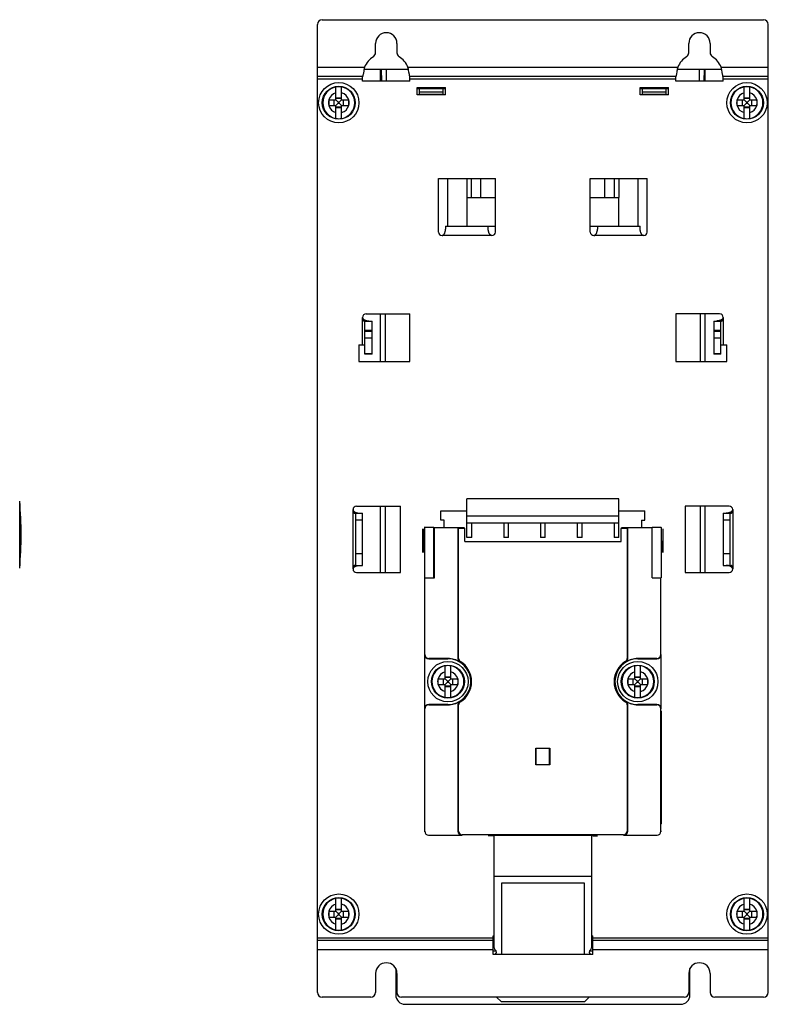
# Model space of a CAD drawing. Header units: millimetres. Extents: x 1231 to 1902, y -156 to 506.
# Tile 46 of 46: x 1744 to 1902, y 68 to 276. Entities that reach past the tile are written whole.
import ezdxf

# ---------------------------------------------------------------- set-up
doc = ezdxf.new("R2010")
doc.units = ezdxf.units.MM
doc.header["$LTSCALE"] = 30.734
doc.layers.get('0').update_dxf_attribs({"linetype": 'CONTINUOUS'})

msp = doc.modelspace()

# ---------------------------------------------------------------- linework, layer by layer
for p, q in [((1806.55, 70.9), (1806.55, 274.9)), ((1807.55, 275.9), (1900.55, 275.9)), ((1901.55, 70.9), (1901.55, 274.9)), ((1818.8, 268.94), (1818.8, 270.9)), ((1823.3, 270.9), (1823.3, 268.94)), ((1884.8, 268.94), (1884.8, 270.9)), ((1889.3, 270.9), (1889.3, 268.94)), ((1806.55, 265.9), (1816.47, 265.9)), ((1825.63, 265.9), (1882.47, 265.9)), ((1891.63, 265.9), (1901.55, 265.9)), ((1816.07, 263.9), (1806.55, 263.9)), ((1816.05, 262.97), (1816.05, 263.9)), ((1819.85, 265.4), (1816.37, 265.4)), ((1819.85, 262.97), (1819.85, 265.4)), ((1820.05, 265.4), (1819.85, 265.4)), ((1819.85, 264.22), (1820.09, 264.22)), ((1819.85, 264.19), (1820.09, 264.19)), ((1820.14, 262.97), (1820.05, 265.4)), ((1825.73, 265.4), (1820.05, 265.4)), ((1821.05, 265.4), (1821.05, 262.97)), ((1882.07, 263.9), (1826.03, 263.9)), ((1826.05, 262.97), (1826.05, 263.9)), ((1882.05, 262.97), (1882.05, 263.9)), ((1888.05, 265.4), (1882.37, 265.4)), ((1887.05, 262.97), (1887.05, 265.4)), ((1888.05, 265.4), (1887.97, 262.97)), ((1888.01, 264.22), (1888.25, 264.22)), ((1888.01, 264.19), (1888.25, 264.19)), ((1888.25, 265.4), (1888.05, 265.4)), ((1888.25, 262.97), (1888.25, 265.4)), ((1891.73, 265.4), (1888.25, 265.4)), ((1901.55, 263.9), (1892.03, 263.9)), ((1892.05, 262.97), (1892.05, 263.9)), ((1816.05, 263.4), (1806.55, 263.4)), ((1810.45, 259), (1810.45, 261.72)), ((1811.65, 259), (1811.65, 261.72)), ((1826.05, 262.97), (1816.05, 262.97)), ((1882.05, 263.4), (1826.05, 263.4)), ((1827.55, 260.1), (1827.55, 261.6)), ((1827.55, 261.6), (1833.55, 261.6)), ((1833.55, 260.1), (1833.55, 261.6)), ((1874.55, 260.1), (1874.55, 261.6)), ((1874.55, 261.6), (1880.55, 261.6)), ((1880.55, 260.1), (1880.55, 261.6)), ((1892.05, 262.97), (1882.05, 262.97)), ((1901.55, 263.4), (1892.05, 263.4)), ((1896.45, 259), (1896.45, 261.72)), ((1897.65, 259), (1897.65, 261.72)), ((1810.45, 259.42), (1811.65, 259.42)), ((1827.55, 261.4), (1833.55, 261.4)), ((1833.55, 260.1), (1827.55, 260.1)), ((1828.05, 260.2), (1828.05, 261.4)), ((1833.05, 260.6), (1828.05, 260.6)), ((1828.05, 260.2), (1833.05, 260.2)), ((1832.87, 260.21), (1832.87, 260.1)), ((1833.05, 260.2), (1833.05, 261.4)), ((1874.55, 261.4), (1880.55, 261.4)), ((1880.55, 260.1), (1874.55, 260.1)), ((1875.05, 260.2), (1875.05, 261.4)), ((1880.05, 260.6), (1875.05, 260.6)), ((1875.05, 260.2), (1880.05, 260.2)), ((1875.24, 260.1), (1875.23, 260.21)), ((1880.05, 260.2), (1880.05, 261.4)), ((1896.45, 259.42), (1897.65, 259.42)), ((1808.93, 259), (1808.93, 257.8)), ((1808.93, 259), (1810.45, 259)), ((1808.93, 257.8), (1810.45, 257.8)), ((1810.11, 257.8), (1810.11, 259)), ((1810.45, 259.35), (1811.65, 259.35)), ((1810.45, 259), (1810.94, 258.51)), ((1810.45, 257.8), (1810.94, 258.29)), ((1810.45, 255.09), (1810.45, 257.8)), ((1811.65, 257.46), (1810.45, 257.46)), ((1810.45, 257.38), (1811.65, 257.38)), ((1810.94, 258.51), (1810.94, 258.29)), ((1811.16, 258.51), (1810.94, 258.51)), ((1810.94, 258.29), (1811.16, 258.29)), ((1811.65, 259), (1811.16, 258.51)), ((1811.16, 258.29), (1811.16, 258.51)), ((1811.65, 257.8), (1811.16, 258.29)), ((1811.65, 259), (1813.17, 259)), ((1811.65, 255.09), (1811.65, 257.8)), ((1811.65, 257.8), (1813.17, 257.8)), ((1812, 259), (1812, 257.8)), ((1813.17, 257.8), (1813.17, 259)), ((1894.93, 259), (1894.93, 257.8)), ((1894.93, 259), (1896.45, 259)), ((1894.93, 257.8), (1896.45, 257.8)), ((1896.11, 257.8), (1896.11, 259)), ((1896.45, 259.35), (1897.65, 259.35)), ((1896.45, 259), (1896.94, 258.51)), ((1896.45, 257.8), (1896.94, 258.29)), ((1896.45, 255.09), (1896.45, 257.8)), ((1897.65, 257.46), (1896.45, 257.46)), ((1896.45, 257.38), (1897.65, 257.38)), ((1896.94, 258.51), (1896.94, 258.29)), ((1897.16, 258.51), (1896.94, 258.51)), ((1896.94, 258.29), (1897.16, 258.29)), ((1897.65, 259), (1897.16, 258.51)), ((1897.16, 258.29), (1897.16, 258.51)), ((1897.65, 257.8), (1897.16, 258.29)), ((1897.65, 259), (1899.17, 259)), ((1897.65, 255.09), (1897.65, 257.8)), ((1897.65, 257.8), (1899.17, 257.8)), ((1898, 259), (1898, 257.8)), ((1899.17, 257.8), (1899.17, 259)), ((1832.05, 231.15), (1832.05, 242.4)), ((1832.05, 242.4), (1844.05, 242.4)), ((1834.05, 232.4), (1834.05, 242.4)), ((1838.05, 242.4), (1838.05, 238.4)), ((1838.98, 238.4), (1838.98, 242.4)), ((1840.98, 238.4), (1840.98, 242.4)), ((1844.05, 231.15), (1844.05, 242.4)), ((1864.05, 231.15), (1864.05, 242.4)), ((1864.05, 242.4), (1876.05, 242.4)), ((1867.12, 238.4), (1867.12, 242.4)), ((1869.12, 238.4), (1869.12, 242.4)), ((1870.05, 242.4), (1870.05, 238.4)), ((1874.05, 242.4), (1874.05, 232.4)), ((1876.05, 231.15), (1876.05, 242.4)), ((1838.05, 238.4), (1838.05, 232.4)), ((1838.05, 238.4), (1844.05, 238.4)), ((1864.05, 238.4), (1870.05, 238.4)), ((1870.05, 232.4), (1870.05, 238.4)), ((1833.55, 232.4), (1833.55, 231.79)), ((1833.55, 232.4), (1842.55, 232.4)), ((1842.55, 231.79), (1842.55, 232.4)), ((1842.55, 232.4), (1844.05, 232.4)), ((1864.05, 232.4), (1865.55, 232.4)), ((1865.55, 232.4), (1865.55, 231.79)), ((1865.55, 232.4), (1874.55, 232.4)), ((1874.55, 231.79), (1874.55, 232.4)), ((1843.3, 230.4), (1832.8, 230.4)), ((1875.3, 230.4), (1864.8, 230.4)), ((1816.8, 213.9), (1826.05, 213.9)), ((1819.85, 203.9), (1819.85, 213.9)), ((1820.85, 213.9), (1820.85, 203.9)), ((1826, 203.9), (1826, 213.9)), ((1826.05, 203.9), (1826.05, 213.9)), ((1882.05, 213.9), (1882.05, 203.9)), ((1891.3, 213.9), (1882.05, 213.9)), ((1882.1, 213.9), (1882.1, 203.9)), ((1887.25, 203.9), (1887.25, 213.9)), ((1888.25, 203.9), (1888.25, 213.9)), ((1816.05, 207.4), (1816.05, 213.15)), ((1816.4, 212.4), (1818.05, 212.4)), ((1816.55, 205.4), (1816.55, 212.4)), ((1818.05, 205.4), (1818.05, 212.4)), ((1890.05, 212.4), (1890.05, 205.4)), ((1890.05, 212.4), (1891.7, 212.4)), ((1891.55, 205.4), (1891.55, 212.4)), ((1892.05, 213.15), (1892.05, 207.4)), ((1818.05, 210.4), (1816.55, 210.4)), ((1816.55, 210.23), (1818.05, 210.23)), ((1891.55, 210.4), (1890.05, 210.4)), ((1890.05, 210.23), (1891.55, 210.23)), ((1818.05, 208.82), (1816.55, 208.82)), ((1891.55, 208.82), (1890.05, 208.82)), ((1815.29, 207.4), (1815.29, 203.9)), ((1815.29, 207.4), (1816.55, 207.4)), ((1816.55, 205.55), (1818.05, 205.55)), ((1890.05, 205.55), (1891.55, 205.55)), ((1891.55, 207.4), (1892.82, 207.4)), ((1892.82, 203.9), (1892.82, 207.4)), ((1815.29, 203.9), (1826.05, 203.9)), ((1818.05, 205.4), (1816.55, 205.4)), ((1882.05, 203.9), (1892.82, 203.9)), ((1891.55, 205.4), (1890.05, 205.4)), ((1743.82, 160.32), (1743.82, 174.45)), ((1838.05, 166.77), (1838.05, 174.9)), ((1870.05, 174.9), (1838.05, 174.9)), ((1870.05, 166.77), (1870.05, 174.9)), ((1814.05, 160.15), (1814.05, 172.65)), ((1814.8, 173.4), (1824.05, 173.4)), ((1819.85, 159.4), (1819.85, 173.4)), ((1820.85, 173.4), (1820.85, 159.4)), ((1824.05, 159.4), (1824.05, 173.4)), ((1832.55, 170.4), (1832.55, 172.4)), ((1832.55, 172.4), (1838.05, 172.4)), ((1870.05, 172.4), (1875.55, 172.4)), ((1875.55, 170.4), (1875.55, 172.4)), ((1893.3, 173.4), (1884.05, 173.4)), ((1884.05, 173.4), (1884.05, 159.4)), ((1887.25, 159.4), (1887.25, 173.4)), ((1888.25, 159.4), (1888.25, 173.4)), ((1894.05, 172.65), (1894.05, 160.15)), ((1814.4, 171.9), (1816.05, 171.9)), ((1814.55, 171.9), (1814.55, 160.9)), ((1816.05, 170.43), (1814.55, 170.43)), ((1816.05, 160.9), (1816.05, 171.9)), ((1833.25, 170.4), (1832.55, 170.4)), ((1833.25, 168.84), (1833.25, 170.4)), ((1870.05, 171.3), (1838.05, 171.3)), ((1874.85, 170.4), (1875.55, 170.4)), ((1874.85, 170.4), (1874.85, 168.84)), ((1892.05, 171.9), (1893.7, 171.9)), ((1892.05, 171.9), (1892.05, 160.9)), ((1893.55, 170.43), (1892.05, 170.43)), ((1893.55, 160.9), (1893.55, 171.9)), ((1828.75, 163.6), (1828.75, 168.6)), ((1829.1, 168.85), (1829.05, 168.9)), ((1829.05, 165.9), (1829.05, 168.6)), ((1829.1, 168.85), (1829.1, 158.25)), ((1831.1, 168.85), (1829.1, 168.85)), ((1831.1, 158.25), (1831.1, 168.85)), ((1831.17, 168.79), (1831.1, 168.85)), ((1831.17, 168.79), (1831.17, 158.18)), ((1836.17, 168.79), (1831.17, 168.79)), ((1832.3, 168.84), (1832.3, 168.9)), ((1837.49, 168.84), (1832.3, 168.84)), ((1836.17, 141.31), (1836.17, 168.79)), ((1836.17, 168.79), (1836.3, 168.66)), ((1836.3, 141.31), (1836.3, 168.66)), ((1837.58, 168.66), (1836.3, 168.66)), ((1837.58, 168.66), (1837.49, 168.84)), ((1837.58, 165.9), (1837.58, 168.66)), ((1838.05, 169.9), (1870.05, 169.9)), ((1839.05, 166.77), (1839.05, 169.9)), ((1845.8, 169.9), (1845.8, 166.77)), ((1846.8, 166.77), (1846.8, 169.9)), ((1853.55, 169.9), (1853.55, 166.77)), ((1854.55, 166.77), (1854.55, 169.9)), ((1861.3, 169.9), (1861.3, 166.77)), ((1862.3, 166.77), (1862.3, 169.9)), ((1869.05, 169.9), (1869.05, 166.77)), ((1870.52, 168.66), (1870.61, 168.84)), ((1871.81, 168.66), (1870.52, 168.66)), ((1870.52, 165.9), (1870.52, 168.66)), ((1875.8, 168.84), (1870.61, 168.84)), ((1871.94, 168.79), (1871.81, 168.66)), ((1871.81, 168.66), (1871.81, 141.31)), ((1877.05, 168.79), (1871.94, 168.79)), ((1871.94, 141.31), (1871.94, 168.79)), ((1875.8, 168.9), (1875.8, 168.84)), ((1879, 168.85), (1877.05, 168.85)), ((1877.05, 158.3), (1877.05, 168.85)), ((1879, 168.85), (1879.05, 168.9)), ((1879, 168.85), (1879, 158.3)), ((1879.05, 165.9), (1879.05, 168.6)), ((1879.35, 168.6), (1879.35, 163.6)), ((1839.05, 166.77), (1838.05, 166.77)), ((1846.8, 166.77), (1845.8, 166.77)), ((1854.55, 166.77), (1853.55, 166.77)), ((1862.3, 166.77), (1861.3, 166.77)), ((1870.05, 166.77), (1869.05, 166.77)), ((1828.94, 165.9), (1828.94, 163.6)), ((1829.05, 165.9), (1828.94, 165.9)), ((1837.58, 165.9), (1870.52, 165.9)), ((1879.16, 165.9), (1879.05, 165.9)), ((1879.16, 165.9), (1879.16, 163.6)), ((1814.55, 163.43), (1816.05, 163.43)), ((1828.99, 163.9), (1828.99, 163.6)), ((1828.99, 163.9), (1829.05, 163.9)), ((1829.05, 163.6), (1829.05, 163.9)), ((1879.05, 163.9), (1879.11, 163.9)), ((1879.05, 163.6), (1879.05, 163.9)), ((1879.11, 163.6), (1879.11, 163.9)), ((1892.05, 163.43), (1893.55, 163.43)), ((1814.4, 160.9), (1816.05, 160.9)), ((1892.05, 160.9), (1893.7, 160.9)), ((1814.8, 159.4), (1824.05, 159.4)), ((1829.1, 158.25), (1829.17, 158.18)), ((1829.1, 158.25), (1831.1, 158.25)), ((1829.17, 142.15), (1829.17, 158.18)), ((1831.17, 158.18), (1829.17, 158.18)), ((1831.1, 158.25), (1831.17, 158.18)), ((1877.05, 158.3), (1879, 158.3)), ((1878.94, 142.15), (1878.94, 158.3)), ((1884.05, 159.4), (1893.3, 159.4)), ((1829.12, 142.15), (1829.17, 142.15)), ((1829.12, 142.15), (1829.12, 130.65)), ((1834.05, 141.27), (1830.05, 141.27)), ((1830.05, 141.27), (1830.05, 141.22)), ((1830.05, 141.22), (1834.05, 141.22)), ((1834.05, 141.22), (1834.05, 141.27)), ((1836.17, 141.31), (1836.3, 141.31)), ((1871.81, 141.31), (1871.94, 141.31)), ((1878.05, 141.27), (1874.05, 141.27)), ((1874.05, 141.27), (1874.05, 141.22)), ((1874.05, 141.22), (1878.05, 141.22)), ((1878.05, 141.22), (1878.05, 141.27)), ((1878.94, 142.15), (1878.98, 142.15)), ((1878.98, 130.65), (1878.98, 142.15)), ((1833.45, 137), (1833.45, 139.72)), ((1834.65, 137), (1834.65, 139.72)), ((1836.59, 140.55), (1836.66, 140.66)), ((1871.45, 140.66), (1871.51, 140.55)), ((1873.45, 137), (1873.45, 139.72)), ((1874.65, 137), (1874.65, 139.72)), ((1831.93, 137), (1833.45, 137)), ((1831.93, 137), (1831.93, 135.8)), ((1833.11, 135.8), (1833.11, 137)), ((1833.45, 137.42), (1834.65, 137.42)), ((1833.45, 137.35), (1834.65, 137.35)), ((1833.45, 137), (1833.94, 136.51)), ((1834.65, 137), (1834.16, 136.51)), ((1834.65, 137), (1836.17, 137)), ((1835, 137), (1835, 135.8)), ((1836.17, 135.8), (1836.17, 137)), ((1871.93, 137), (1873.45, 137)), ((1871.93, 137), (1871.93, 135.8)), ((1873.11, 135.8), (1873.11, 137)), ((1873.45, 137.42), (1874.65, 137.42)), ((1873.45, 137.35), (1874.65, 137.35)), ((1873.45, 137), (1873.94, 136.51)), ((1874.65, 137), (1874.16, 136.51)), ((1874.65, 137), (1876.17, 137)), ((1875, 137), (1875, 135.8)), ((1876.17, 135.8), (1876.17, 137)), ((1831.93, 135.8), (1833.45, 135.8)), ((1833.45, 135.8), (1833.94, 136.29)), ((1833.45, 133.09), (1833.45, 135.8)), ((1834.65, 135.46), (1833.45, 135.46)), ((1833.45, 135.38), (1834.65, 135.38)), ((1834.16, 136.51), (1833.94, 136.51)), ((1833.94, 136.51), (1833.94, 136.29)), ((1833.94, 136.29), (1834.16, 136.29)), ((1834.16, 136.29), (1834.16, 136.51)), ((1834.65, 135.8), (1834.16, 136.29)), ((1834.65, 135.8), (1836.17, 135.8)), ((1834.65, 133.09), (1834.65, 135.8)), ((1871.93, 135.8), (1873.45, 135.8)), ((1873.45, 135.8), (1873.94, 136.29)), ((1873.45, 133.09), (1873.45, 135.8)), ((1874.65, 135.46), (1873.45, 135.46)), ((1873.45, 135.38), (1874.65, 135.38)), ((1874.16, 136.51), (1873.94, 136.51)), ((1873.94, 136.51), (1873.94, 136.29)), ((1873.94, 136.29), (1874.16, 136.29)), ((1874.16, 136.29), (1874.16, 136.51)), ((1874.65, 135.8), (1874.16, 136.29)), ((1874.65, 135.8), (1876.17, 135.8)), ((1874.65, 133.09), (1874.65, 135.8)), ((1834.05, 131.58), (1830.05, 131.58)), ((1830.05, 131.58), (1830.05, 131.54)), ((1830.05, 131.54), (1834.05, 131.54)), ((1834.05, 131.54), (1834.05, 131.58)), ((1836.3, 131.5), (1836.17, 131.5)), ((1836.17, 104.9), (1836.17, 131.5)), ((1836.3, 104.9), (1836.3, 131.5)), ((1836.66, 132.14), (1836.59, 132.25)), ((1871.51, 132.25), (1871.45, 132.14)), ((1871.94, 131.5), (1871.81, 131.5)), ((1871.81, 131.5), (1871.81, 104.9)), ((1871.94, 104.9), (1871.94, 131.5)), ((1878.05, 131.58), (1874.05, 131.58)), ((1874.05, 131.58), (1874.05, 131.54)), ((1874.05, 131.54), (1878.05, 131.54)), ((1878.05, 131.54), (1878.05, 131.58)), ((1829.05, 130.15), (1829.11, 130.15)), ((1829.11, 130.15), (1829.11, 106.4)), ((1829.17, 130.65), (1829.12, 130.65)), ((1829.17, 104.9), (1829.17, 130.65)), ((1878.98, 130.65), (1878.94, 130.65)), ((1878.94, 104.9), (1878.94, 130.65)), ((1878.99, 130.15), (1879.05, 130.15)), ((1878.99, 130.15), (1878.99, 106.4)), ((1852.55, 122.4), (1855.55, 122.4)), ((1852.55, 118.9), (1852.55, 122.4)), ((1852.64, 118.9), (1852.64, 122.4)), ((1855.46, 122.24), (1855.55, 122.24)), ((1855.46, 118.9), (1855.46, 122.24)), ((1855.55, 122.4), (1855.55, 118.9)), ((1855.55, 118.9), (1852.55, 118.9)), ((1829.11, 106.4), (1829.05, 106.4)), ((1879.05, 106.4), (1878.99, 106.4)), ((1829.05, 104.9), (1829.17, 104.9)), ((1830.05, 104.02), (1837.05, 104.02)), ((1830.05, 104.02), (1830.05, 103.9)), ((1836.17, 104.9), (1836.3, 104.9)), ((1871.05, 104.15), (1837.05, 104.15)), ((1837.05, 104.15), (1837.05, 104.02)), ((1843.55, 103.94), (1842.55, 103.9)), ((1843.55, 104.02), (1864.55, 104.02)), ((1843.55, 103.94), (1843.55, 104.02)), ((1843.8, 80.27), (1843.8, 104.02)), ((1864.3, 104.02), (1864.3, 80.27)), ((1864.55, 104.02), (1864.55, 103.94)), ((1864.55, 103.94), (1865.55, 103.9)), ((1871.05, 104.02), (1871.05, 104.15)), ((1871.05, 104.02), (1878.05, 104.02)), ((1871.81, 104.9), (1871.94, 104.9)), ((1878.05, 103.9), (1878.05, 104.02)), ((1878.94, 104.9), (1879.05, 104.9)), ((1843.8, 95.4), (1864.3, 95.4)), ((1862.8, 93.9), (1845.3, 93.9)), ((1845.3, 93.9), (1845.3, 78.9)), ((1862.8, 78.9), (1862.8, 93.9)), ((1810.45, 88), (1810.45, 90.72)), ((1811.65, 88), (1811.65, 90.72)), ((1896.45, 88), (1896.45, 90.72)), ((1897.65, 88), (1897.65, 90.72)), ((1808.93, 88), (1810.45, 88)), ((1808.93, 88), (1808.93, 86.8)), ((1810.11, 86.8), (1810.11, 88)), ((1810.45, 88.42), (1811.65, 88.42)), ((1810.45, 88.35), (1811.65, 88.35)), ((1810.45, 88), (1810.94, 87.51)), ((1810.45, 86.8), (1810.94, 87.29)), ((1811.16, 87.51), (1810.94, 87.51)), ((1810.94, 87.51), (1810.94, 87.29)), ((1810.94, 87.29), (1811.16, 87.29)), ((1811.65, 88), (1811.16, 87.51)), ((1811.16, 87.29), (1811.16, 87.51)), ((1811.65, 86.8), (1811.16, 87.29)), ((1811.65, 88), (1813.17, 88)), ((1812, 88), (1812, 86.8)), ((1813.17, 86.8), (1813.17, 88)), ((1894.93, 88), (1896.45, 88)), ((1894.93, 88), (1894.93, 86.8)), ((1896.11, 86.8), (1896.11, 88)), ((1896.45, 88.42), (1897.65, 88.42)), ((1896.45, 88.35), (1897.65, 88.35)), ((1896.45, 88), (1896.94, 87.51)), ((1896.45, 86.8), (1896.94, 87.29)), ((1897.16, 87.51), (1896.94, 87.51)), ((1896.94, 87.51), (1896.94, 87.29)), ((1896.94, 87.29), (1897.16, 87.29)), ((1897.65, 88), (1897.16, 87.51)), ((1897.16, 87.29), (1897.16, 87.51)), ((1897.65, 86.8), (1897.16, 87.29)), ((1897.65, 88), (1899.17, 88)), ((1898, 88), (1898, 86.8)), ((1899.17, 86.8), (1899.17, 88)), ((1808.93, 86.8), (1810.45, 86.8)), ((1810.45, 84.09), (1810.45, 86.8)), ((1811.65, 86.46), (1810.45, 86.46)), ((1810.45, 86.38), (1811.65, 86.38)), ((1811.65, 86.8), (1813.17, 86.8)), ((1811.65, 84.09), (1811.65, 86.8)), ((1894.93, 86.8), (1896.45, 86.8)), ((1896.45, 84.09), (1896.45, 86.8)), ((1897.65, 86.46), (1896.45, 86.46)), ((1896.45, 86.38), (1897.65, 86.38)), ((1897.65, 86.8), (1899.17, 86.8)), ((1897.65, 84.09), (1897.65, 86.8)), ((1806.55, 82.4), (1843.55, 82.4)), ((1806.55, 81.9), (1843.55, 81.9)), ((1843.55, 82.83), (1843.8, 82.83)), ((1843.55, 78.9), (1843.55, 82.83)), ((1864.3, 82.83), (1864.55, 82.83)), ((1864.55, 78.9), (1864.55, 82.83)), ((1864.55, 82.4), (1901.55, 82.4)), ((1864.55, 81.9), (1901.55, 81.9)), ((1843.55, 79.9), (1806.55, 79.9)), ((1843.55, 80.4), (1843.8, 80.4)), ((1844.26, 79.6), (1843.55, 79.6)), ((1864.55, 78.9), (1843.55, 78.9)), ((1864.55, 79.6), (1863.84, 79.6)), ((1864.3, 80.4), (1864.55, 80.4)), ((1901.55, 79.9), (1864.55, 79.9)), ((1818.8, 74.9), (1818.8, 70.9)), ((1823.05, 75.93), (1823.05, 70.4)), ((1823.3, 74.9), (1823.3, 70.9)), ((1884.8, 74.9), (1884.8, 70.9)), ((1885.05, 70.4), (1885.05, 75.93)), ((1889.3, 74.9), (1889.3, 70.9)), ((1817.8, 69.9), (1807.55, 69.9)), ((1883.8, 69.9), (1824.3, 69.9)), ((1845.3, 68.9), (1844.3, 69.9)), ((1862.8, 68.9), (1845.3, 68.9)), ((1863.8, 69.9), (1862.8, 68.9)), ((1900.55, 69.9), (1890.3, 69.9)), ((1825.05, 68.4), (1883.05, 68.4))]:
    msp.add_line(p, q)
for points in [[(1816.47, 265.9), (1816.42, 265.68), (1816.38, 265.46), (1816.34, 265.24), (1816.3, 265.04)], [(1825.76, 265.24), (1825.72, 265.45), (1825.68, 265.68), (1825.63, 265.9)], [(1882.47, 265.9), (1882.42, 265.68), (1882.38, 265.46), (1882.34, 265.24), (1882.3, 265.04)], [(1891.76, 265.24), (1891.72, 265.45), (1891.68, 265.68), (1891.63, 265.9)], [(1816.3, 265.04), (1816.18, 264.34), (1816.15, 264.21), (1816.13, 264.1), (1816.11, 264.01), (1816.1, 263.95), (1816.08, 263.91), (1816.07, 263.9)], [(1825.92, 264.34), (1825.84, 264.84), (1825.76, 265.24)], [(1826.03, 263.9), (1826.02, 263.91), (1826, 263.95), (1825.99, 264.01), (1825.97, 264.1), (1825.95, 264.21), (1825.92, 264.34)], [(1882.3, 265.04), (1882.18, 264.34), (1882.15, 264.21), (1882.13, 264.1), (1882.11, 264.01), (1882.1, 263.95), (1882.08, 263.91), (1882.07, 263.9)], [(1891.92, 264.34), (1891.84, 264.84), (1891.76, 265.24)], [(1892.03, 263.9), (1892.02, 263.91), (1892, 263.95), (1891.99, 264.01), (1891.97, 264.1), (1891.95, 264.21), (1891.92, 264.34)], [(1832.8, 230.4), (1832.83, 230.4), (1832.86, 230.41), (1832.9, 230.41), (1832.93, 230.42), (1832.96, 230.44), (1833, 230.45), (1833.03, 230.47), (1833.06, 230.5), (1833.1, 230.53), (1833.13, 230.56), (1833.17, 230.6), (1833.2, 230.64), (1833.24, 230.69), (1833.27, 230.74), (1833.31, 230.8), (1833.34, 230.86), (1833.37, 230.93), (1833.4, 231), (1833.43, 231.08), (1833.45, 231.16), (1833.48, 231.24), (1833.5, 231.32), (1833.51, 231.41), (1833.53, 231.49), (1833.54, 231.57), (1833.54, 231.64), (1833.55, 231.72), (1833.55, 231.79)], [(1843.3, 230.4), (1843.27, 230.4), (1843.24, 230.41), (1843.21, 230.41), (1843.17, 230.42), (1843.14, 230.44), (1843.11, 230.45), (1843.07, 230.47), (1843.04, 230.5), (1843, 230.53), (1842.97, 230.56), (1842.93, 230.6), (1842.9, 230.64), (1842.86, 230.69), (1842.83, 230.74), (1842.8, 230.8), (1842.76, 230.86), (1842.73, 230.93), (1842.7, 231), (1842.68, 231.08), (1842.65, 231.16), (1842.63, 231.24), (1842.61, 231.32), (1842.59, 231.41), (1842.58, 231.49), (1842.56, 231.57), (1842.56, 231.64), (1842.55, 231.72), (1842.55, 231.79)], [(1864.8, 230.4), (1864.83, 230.4), (1864.86, 230.41), (1864.9, 230.41), (1864.93, 230.42), (1864.96, 230.44), (1865, 230.45), (1865.03, 230.47), (1865.06, 230.5), (1865.1, 230.53), (1865.13, 230.56), (1865.17, 230.6), (1865.2, 230.64), (1865.24, 230.69), (1865.27, 230.74), (1865.31, 230.8), (1865.34, 230.86), (1865.37, 230.93), (1865.4, 231), (1865.43, 231.08), (1865.45, 231.16), (1865.48, 231.24), (1865.5, 231.32), (1865.51, 231.41), (1865.53, 231.49), (1865.54, 231.57), (1865.54, 231.64), (1865.55, 231.72), (1865.55, 231.79)], [(1875.3, 230.4), (1875.27, 230.4), (1875.24, 230.41), (1875.21, 230.41), (1875.17, 230.42), (1875.14, 230.44), (1875.11, 230.45), (1875.07, 230.47), (1875.04, 230.5), (1875, 230.53), (1874.97, 230.56), (1874.93, 230.6), (1874.9, 230.64), (1874.86, 230.69), (1874.83, 230.74), (1874.8, 230.8), (1874.76, 230.86), (1874.73, 230.93), (1874.7, 231), (1874.68, 231.08), (1874.65, 231.16), (1874.63, 231.24), (1874.61, 231.32), (1874.59, 231.41), (1874.58, 231.49), (1874.56, 231.57), (1874.56, 231.64), (1874.55, 231.72), (1874.55, 231.79)], [(1816.05, 213.15), (1816.05, 213.12), (1816.06, 213.09), (1816.06, 213.06), (1816.07, 213.02), (1816.09, 212.99), (1816.1, 212.96), (1816.12, 212.92), (1816.15, 212.89), (1816.18, 212.85), (1816.21, 212.82), (1816.25, 212.78), (1816.29, 212.75), (1816.34, 212.71), (1816.39, 212.68), (1816.45, 212.65), (1816.51, 212.61), (1816.58, 212.58), (1816.65, 212.55), (1816.73, 212.53)], [(1816.05, 213.15), (1816.05, 213.08), (1816.06, 213.02), (1816.06, 212.96), (1816.07, 212.9), (1816.08, 212.85), (1816.1, 212.8), (1816.11, 212.75), (1816.13, 212.71), (1816.14, 212.67), (1816.16, 212.63), (1816.18, 212.59), (1816.19, 212.56), (1816.21, 212.54), (1816.23, 212.51), (1816.25, 212.49), (1816.27, 212.47), (1816.29, 212.45), (1816.3, 212.44), (1816.32, 212.43), (1816.34, 212.42), (1816.35, 212.41), (1816.37, 212.41), (1816.38, 212.4), (1816.4, 212.4)], [(1816.73, 212.53), (1816.81, 212.5), (1816.89, 212.48), (1816.97, 212.46), (1817.05, 212.44), (1817.14, 212.43), (1817.22, 212.42), (1817.29, 212.41), (1817.37, 212.4), (1817.44, 212.4)], [(1891.38, 212.53), (1891.3, 212.5), (1891.21, 212.48), (1891.13, 212.46), (1891.05, 212.44), (1890.97, 212.43), (1890.89, 212.42), (1890.81, 212.41), (1890.73, 212.4), (1890.66, 212.4)], [(1892.05, 213.15), (1892.05, 213.12), (1892.05, 213.09), (1892.04, 213.06), (1892.03, 213.02), (1892.02, 212.99), (1892, 212.96), (1891.98, 212.92), (1891.95, 212.89), (1891.92, 212.85), (1891.89, 212.82), (1891.85, 212.78), (1891.81, 212.75), (1891.76, 212.71), (1891.71, 212.68), (1891.65, 212.65), (1891.59, 212.61), (1891.52, 212.58), (1891.45, 212.55), (1891.38, 212.53)], [(1891.7, 212.4), (1891.72, 212.4), (1891.73, 212.41), (1891.75, 212.41), (1891.76, 212.42), (1891.78, 212.43), (1891.8, 212.44), (1891.82, 212.45), (1891.83, 212.47), (1891.85, 212.49), (1891.87, 212.51), (1891.89, 212.54), (1891.91, 212.56), (1891.93, 212.59), (1891.94, 212.63), (1891.96, 212.67), (1891.98, 212.71), (1891.99, 212.75), (1892, 212.8), (1892.02, 212.85), (1892.03, 212.9), (1892.04, 212.96), (1892.04, 213.02), (1892.05, 213.08), (1892.05, 213.15)], [(1814.05, 172.65), (1814.05, 172.62), (1814.06, 172.59), (1814.06, 172.56), (1814.07, 172.52), (1814.09, 172.49), (1814.1, 172.46), (1814.12, 172.42), (1814.15, 172.39), (1814.18, 172.35), (1814.21, 172.32), (1814.25, 172.28), (1814.29, 172.25), (1814.34, 172.21), (1814.39, 172.18), (1814.45, 172.15), (1814.51, 172.11), (1814.58, 172.08), (1814.65, 172.05), (1814.73, 172.03)], [(1814.05, 172.65), (1814.05, 172.58), (1814.06, 172.52), (1814.06, 172.46), (1814.07, 172.4), (1814.08, 172.35), (1814.1, 172.3), (1814.11, 172.25), (1814.13, 172.21), (1814.14, 172.17), (1814.16, 172.13), (1814.18, 172.09), (1814.19, 172.06), (1814.21, 172.04), (1814.23, 172.01), (1814.25, 171.99), (1814.27, 171.97), (1814.29, 171.95), (1814.3, 171.94), (1814.32, 171.93), (1814.34, 171.92), (1814.35, 171.91), (1814.37, 171.91), (1814.38, 171.9), (1814.4, 171.9)], [(1894.05, 172.65), (1894.05, 172.62), (1894.05, 172.59), (1894.04, 172.56), (1894.03, 172.52), (1894.02, 172.49), (1894, 172.46), (1893.98, 172.42), (1893.95, 172.39), (1893.92, 172.35), (1893.89, 172.32), (1893.85, 172.28), (1893.81, 172.25), (1893.76, 172.21), (1893.71, 172.18), (1893.65, 172.15), (1893.59, 172.11), (1893.52, 172.08), (1893.45, 172.05), (1893.38, 172.03)], [(1893.7, 171.9), (1893.72, 171.9), (1893.73, 171.91), (1893.75, 171.91), (1893.76, 171.92), (1893.78, 171.93), (1893.8, 171.94), (1893.82, 171.95), (1893.83, 171.97), (1893.85, 171.99), (1893.87, 172.01), (1893.89, 172.04), (1893.91, 172.06), (1893.93, 172.09), (1893.94, 172.13), (1893.96, 172.17), (1893.98, 172.21), (1893.99, 172.25), (1894, 172.3), (1894.02, 172.35), (1894.03, 172.4), (1894.04, 172.46), (1894.04, 172.52), (1894.05, 172.58), (1894.05, 172.65)], [(1814.73, 172.03), (1814.81, 172), (1814.89, 171.98), (1814.97, 171.96), (1815.05, 171.94), (1815.14, 171.93), (1815.22, 171.92), (1815.29, 171.91), (1815.37, 171.9), (1815.44, 171.9)], [(1893.38, 172.03), (1893.3, 172), (1893.21, 171.98), (1893.13, 171.96), (1893.05, 171.94), (1892.97, 171.93), (1892.89, 171.92), (1892.81, 171.91), (1892.73, 171.9), (1892.66, 171.9)], [(1814.4, 160.9), (1814.38, 160.9), (1814.37, 160.9), (1814.35, 160.89), (1814.34, 160.89), (1814.32, 160.88), (1814.3, 160.86), (1814.29, 160.85), (1814.27, 160.83), (1814.25, 160.81), (1814.23, 160.79), (1814.21, 160.77), (1814.19, 160.74), (1814.18, 160.71), (1814.16, 160.67), (1814.14, 160.64), (1814.13, 160.6), (1814.11, 160.55), (1814.1, 160.51), (1814.08, 160.46), (1814.07, 160.4), (1814.06, 160.35), (1814.06, 160.29), (1814.05, 160.22), (1814.05, 160.15)], [(1814.05, 160.15), (1814.05, 160.18), (1814.06, 160.21), (1814.06, 160.25), (1814.07, 160.28), (1814.09, 160.31), (1814.1, 160.35), (1814.12, 160.38), (1814.15, 160.41), (1814.18, 160.45), (1814.21, 160.49), (1814.25, 160.52), (1814.29, 160.56), (1814.34, 160.59), (1814.39, 160.62), (1814.45, 160.66), (1814.51, 160.69), (1814.58, 160.72), (1814.65, 160.75), (1814.73, 160.78)], [(1814.73, 160.78), (1814.81, 160.8), (1814.89, 160.83), (1814.97, 160.85), (1815.05, 160.86), (1815.14, 160.88), (1815.22, 160.89), (1815.29, 160.9), (1815.37, 160.9), (1815.44, 160.9)], [(1893.38, 160.78), (1893.3, 160.8), (1893.21, 160.83), (1893.13, 160.85), (1893.05, 160.86), (1892.97, 160.88), (1892.89, 160.89), (1892.81, 160.9), (1892.73, 160.9), (1892.66, 160.9)], [(1894.05, 160.15), (1894.05, 160.18), (1894.05, 160.21), (1894.04, 160.25), (1894.03, 160.28), (1894.02, 160.31), (1894, 160.35), (1893.98, 160.38), (1893.95, 160.41), (1893.92, 160.45), (1893.89, 160.49), (1893.85, 160.52), (1893.81, 160.56), (1893.76, 160.59), (1893.71, 160.62), (1893.65, 160.66), (1893.59, 160.69), (1893.53, 160.72), (1893.45, 160.75), (1893.38, 160.78)], [(1894.05, 160.15), (1894.05, 160.22), (1894.04, 160.29), (1894.04, 160.35), (1894.03, 160.4), (1894.02, 160.46), (1894, 160.51), (1893.99, 160.55), (1893.98, 160.6), (1893.96, 160.64), (1893.94, 160.67), (1893.93, 160.71), (1893.91, 160.74), (1893.89, 160.77), (1893.87, 160.79), (1893.85, 160.81), (1893.83, 160.83), (1893.82, 160.85), (1893.8, 160.86), (1893.78, 160.88), (1893.76, 160.89), (1893.75, 160.89), (1893.73, 160.9), (1893.72, 160.9), (1893.7, 160.9)]]:
    msp.add_lwpolyline(points)
for centre, radius in [((1811.05, 258.4), 4.25), ((1811.05, 258.4), 3.48), ((1897.05, 258.4), 4.25), ((1897.05, 258.4), 3.48), ((1834.05, 136.4), 4.25), ((1834.05, 136.4), 3.48), ((1874.05, 136.4), 4.25), ((1874.05, 136.4), 3.48), ((1811.05, 87.4), 4.25), ((1897.05, 87.4), 4.25), ((1811.05, 87.4), 3.48), ((1897.05, 87.4), 3.48)]:
    msp.add_circle(centre, radius)
for centre, radius, start, end in [((1807.55, 274.9), 1, 90, 180), ((1900.55, 274.9), 1, 0, 90), ((1821.05, 270.9), 2.25, 0, 180), ((1887.05, 270.9), 2.25, 0, 180), ((1821.05, 263.9), 5, 122.7972, 156.4218), ((1817.8, 268.94), 1, 302.7972, 360), ((1824.3, 268.94), 1, 180, 237.2028), ((1821.05, 263.9), 5, 23.5782, 57.2028), ((1887.05, 263.9), 5, 122.7972, 156.4218), ((1883.8, 268.94), 1, 302.7972, 360), ((1890.3, 268.94), 1, 180, 237.2028), ((1887.05, 263.9), 5, 23.5782, 57.2028), ((1811.05, 258.4), 3.37, 100.2595, 259.7405), ((1811.05, 258.4), 3.37, 79.7405, 100.2595), ((1811.05, 258.4), 3.37, 280.2595, 79.7405), ((1897.05, 258.4), 3.37, 100.2595, 259.7405), ((1897.05, 258.4), 3.37, 79.7405, 100.2595), ((1897.05, 258.4), 3.37, 280.2595, 79.7405), ((1811.05, 258.4), 2.17, 106.029, 163.971), ((1811.05, 258.4), 2.17, 16.029, 73.971), ((1897.05, 258.4), 2.17, 106.029, 163.971), ((1897.05, 258.4), 2.17, 16.029, 73.971), ((1811.05, 258.4), 2.17, 167.325, 192.675), ((1811.05, 258.4), 2.17, 196.029, 253.971), ((1811.05, 258.4), 2.17, 286.029, 343.971), ((1811.05, 258.4), 2.17, 347.325, 12.675), ((1897.05, 258.4), 2.17, 167.325, 192.675), ((1897.05, 258.4), 2.17, 196.029, 253.971), ((1897.05, 258.4), 2.17, 286.029, 343.971), ((1897.05, 258.4), 2.17, 347.325, 12.675), ((1811.05, 258.4), 3.37, 259.7405, 280.2595), ((1897.05, 258.4), 3.37, 259.7405, 280.2595), ((1832.8, 231.15), 0.75, 180, 270), ((1843.3, 231.15), 0.75, 270, 360), ((1864.8, 231.15), 0.75, 180, 270), ((1875.3, 231.15), 0.75, 270, 360), ((1816.8, 213.15), 0.75, 90, 180), ((1891.3, 213.15), 0.75, 0, 90), ((1665.15, 167.38), 78.98, 354.8674, 5.1326), ((1814.8, 172.65), 0.75, 90, 180), ((1893.3, 172.65), 0.75, 0, 90), ((1814.8, 160.15), 0.75, 180, 270), ((1893.3, 160.15), 0.75, 270, 360), ((1830.05, 142.15), 0.93, 180, 270), ((1830.05, 142.15), 0.885, 180, 270), ((1834.05, 136.4), 4.87, 58.551, 90), ((1834.05, 136.4), 4.82, 270, 90), ((1837.05, 141.31), 0.885, 180, 238.551), ((1837.05, 141.31), 0.756, 180, 238.5509), ((1874.05, 136.4), 4.82, 90, 270), ((1871.05, 141.31), 0.756, 301.449, 360), ((1871.05, 141.31), 0.885, 301.449, 360), ((1874.05, 136.4), 4.87, 90, 121.449), ((1878.05, 142.15), 0.93, 270, 360), ((1878.05, 142.15), 0.885, 270, 360), ((1834.05, 136.4), 3.37, 100.2595, 259.7405), ((1834.05, 136.4), 3.37, 79.7405, 100.2595), ((1834.05, 136.4), 3.37, 280.2595, 79.7405), ((1834.05, 136.4), 4.99, 301.449, 58.551), ((1874.05, 136.4), 4.99, 121.449, 238.551), ((1874.05, 136.4), 3.37, 100.2595, 259.7405), ((1874.05, 136.4), 3.37, 79.7405, 100.2595), ((1874.05, 136.4), 3.37, 280.2595, 79.7405), ((1834.05, 136.4), 2.17, 106.029, 163.971), ((1834.05, 136.4), 2.17, 16.029, 73.971), ((1874.05, 136.4), 2.17, 106.029, 163.971), ((1874.05, 136.4), 2.17, 16.029, 73.971), ((1834.05, 136.4), 2.17, 167.325, 192.675), ((1834.05, 136.4), 2.17, 196.029, 253.971), ((1834.05, 136.4), 2.17, 286.029, 343.971), ((1834.05, 136.4), 2.17, 347.325, 12.675), ((1874.05, 136.4), 2.17, 167.325, 192.675), ((1874.05, 136.4), 2.17, 196.029, 253.971), ((1874.05, 136.4), 2.17, 286.029, 343.971), ((1874.05, 136.4), 2.17, 347.325, 12.675), ((1834.05, 136.4), 3.37, 259.7405, 280.2595), ((1874.05, 136.4), 3.37, 259.7405, 280.2595), ((1830.05, 130.65), 0.93, 90, 180), ((1830.05, 130.65), 0.885, 90, 180), ((1834.05, 136.4), 4.87, 270, 301.449), ((1837.05, 131.5), 0.885, 121.449, 180), ((1837.05, 131.5), 0.756, 121.449, 180), ((1871.05, 131.5), 0.756, 0, 58.5509), ((1871.05, 131.5), 0.885, 0, 58.551), ((1874.05, 136.4), 4.87, 238.551, 270), ((1878.05, 130.65), 0.93, 0, 90), ((1878.05, 130.65), 0.885, 0, 90), ((1830.05, 104.9), 0.885, 180, 270), ((1837.05, 104.9), 0.885, 180, 270), ((1837.05, 104.9), 0.756, 180, 270), ((1871.05, 104.9), 0.885, 270, 360), ((1871.05, 104.9), 0.756, 270, 360), ((1878.05, 104.9), 0.885, 270, 360), ((1811.05, 87.4), 3.37, 100.2595, 259.7405), ((1811.05, 87.4), 2.17, 106.029, 163.971), ((1811.05, 87.4), 3.37, 79.7405, 100.2595), ((1811.05, 87.4), 3.37, 280.2595, 79.7405), ((1811.05, 87.4), 2.17, 16.029, 73.971), ((1897.05, 87.4), 3.37, 100.2595, 259.7405), ((1897.05, 87.4), 2.17, 106.029, 163.971), ((1897.05, 87.4), 3.37, 79.7405, 100.2595), ((1897.05, 87.4), 3.37, 280.2595, 79.7405), ((1897.05, 87.4), 2.17, 16.029, 73.971), ((1811.05, 87.4), 2.17, 167.325, 192.675), ((1811.05, 87.4), 2.17, 347.325, 12.675), ((1897.05, 87.4), 2.17, 167.325, 192.675), ((1897.05, 87.4), 2.17, 347.325, 12.675), ((1811.05, 87.4), 2.17, 196.029, 253.971), ((1811.05, 87.4), 2.17, 286.029, 343.971), ((1897.05, 87.4), 2.17, 196.029, 253.971), ((1897.05, 87.4), 2.17, 286.029, 343.971), ((1811.05, 87.4), 3.37, 259.7405, 280.2595), ((1897.05, 87.4), 3.37, 259.7405, 280.2595), ((1844.3, 80.27), 0.5, 180, 240), ((1844.3, 78.54), 0.5, 120, 132.7693), ((1843.8, 79.4), 0.5, 300, 60), ((1864.3, 79.4), 0.5, 120, 240), ((1863.8, 80.27), 0.5, 300, 360), ((1863.8, 78.54), 0.5, 47.2307, 60), ((1821.05, 74.9), 2.25, 0, 180), ((1887.05, 74.9), 2.25, 0, 180), ((1807.55, 70.9), 1, 180, 270), ((1817.8, 70.9), 1, 270, 360), ((1824.3, 70.9), 1, 180, 270), ((1883.8, 70.9), 1, 270, 360), ((1890.3, 70.9), 1, 180, 270), ((1900.55, 70.9), 1, 270, 360), ((1825.05, 70.4), 2, 180, 270), ((1883.05, 70.4), 2, 270, 360)]:
    msp.add_arc(centre, radius, start, end)

doc.saveas('drawing.dxf')
